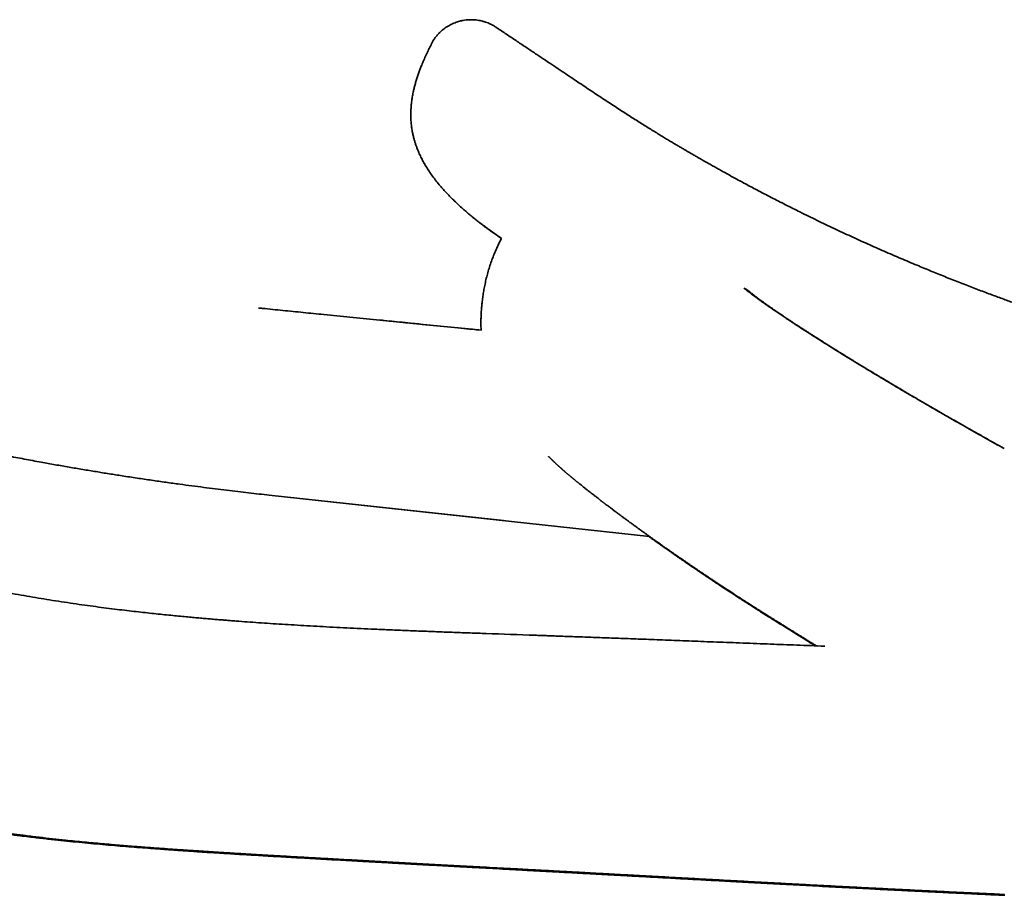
# Model space of a CAD drawing. Header units: millimetres. Extents: x 8 to 665, y 12 to 499.
# Tile 4 of 61: x 60 to 88, y 469 to 495. Entities that reach past the tile are written whole.
import ezdxf

# ---------------------------------------------------------------- set-up
doc = ezdxf.new("R2010")
doc.units = ezdxf.units.MM

msp = doc.modelspace()

# ---------------------------------------------------------------- linework, layer by layer
at = {"color": 7, "linetype": 'Continuous', "lineweight": 35}
for p, q in [((73.725, 494.608), (73.729, 494.605)), ((71.264, 492.328), (71.264, 492.334)), ((81.115, 486.908), (81.104, 486.916)), ((88.439, 482.4), (88.445, 482.398)), ((67.152, 481.05), (73.942, 480.313)), ((78.165, 479.855), (67.152, 481.05))]:
    msp.add_line(p, q, dxfattribs=at)
for points, knots in [([(71.985, 494.338), (71.988, 494.341), (72.007, 494.367), (72.048, 494.413), (72.105, 494.47), (72.163, 494.522), (72.22, 494.568), (72.283, 494.612), (72.346, 494.651), (72.409, 494.685), (72.47, 494.715), (72.535, 494.742), (72.603, 494.766), (72.68, 494.788), (72.765, 494.807), (72.856, 494.821), (72.944, 494.828), (73.029, 494.828), (73.11, 494.824), (73.187, 494.815), (73.26, 494.803), (73.336, 494.785), (73.413, 494.762), (73.489, 494.734), (73.558, 494.704), (73.62, 494.672), (73.675, 494.641), (73.709, 494.619), (73.725, 494.608)], [0, 0, 0, 0, 0.006651, 0.049467, 0.095255, 0.131574, 0.169591, 0.209297, 0.250671, 0.284948, 0.320241, 0.356516, 0.393729, 0.43183, 0.480965, 0.528462, 0.57422, 0.618162, 0.660236, 0.700407, 0.73866, 0.774995, 0.82048, 0.862642, 0.901567, 0.937359, 0.970131, 1, 1, 1, 1]), ([(93.593, 485.081), (93.559, 485.091), (93.457, 485.119), (93.29, 485.165), (93.095, 485.22), (92.902, 485.275), (92.714, 485.329), (92.53, 485.383), (92.355, 485.434), (92.19, 485.484), (92.034, 485.53), (91.89, 485.574), (91.757, 485.614), (91.636, 485.652), (91.522, 485.687), (91.417, 485.719), (91.32, 485.75), (91.232, 485.777), (91.151, 485.803), (91.076, 485.827), (91.004, 485.849), (90.913, 485.878), (90.804, 485.913), (90.706, 485.945), (90.64, 485.967), (90.603, 485.979), (90.568, 485.99), (90.535, 486.001), (90.508, 486.01), (90.486, 486.017), (90.468, 486.023), (90.45, 486.029), (90.431, 486.035), (90.404, 486.044), (90.365, 486.057), (90.313, 486.074), (90.253, 486.094), (90.184, 486.117), (90.107, 486.143), (90.02, 486.172), (89.925, 486.204), (89.822, 486.239), (89.71, 486.277), (89.59, 486.318), (89.464, 486.361), (89.334, 486.407), (89.199, 486.454), (89.057, 486.504), (88.908, 486.557), (88.752, 486.613), (88.591, 486.671), (88.427, 486.73), (88.26, 486.792), (88.087, 486.856), (87.907, 486.923), (87.721, 486.994), (87.528, 487.067), (87.331, 487.143), (87.13, 487.222), (86.927, 487.301), (86.658, 487.408), (86.321, 487.545), (85.895, 487.721), (85.443, 487.911), (84.966, 488.118), (84.485, 488.331), (84, 488.551), (83.512, 488.779), (83.02, 489.013), (82.553, 489.242), (82.111, 489.464), (81.694, 489.677), (81.361, 489.851), (81.111, 489.984), (80.946, 490.072), (80.783, 490.16), (80.626, 490.245), (80.477, 490.327), (80.343, 490.401), (80.224, 490.467), (80.118, 490.526), (80.018, 490.582), (79.938, 490.628), (79.875, 490.663), (79.831, 490.688), (79.79, 490.711), (79.755, 490.731), (79.726, 490.748), (79.704, 490.761), (79.687, 490.77), (79.676, 490.777), (79.668, 490.781), (79.661, 490.785), (79.653, 490.79), (79.639, 490.798), (79.617, 490.811), (79.586, 490.829), (79.547, 490.851), (79.502, 490.877), (79.449, 490.907), (79.39, 490.942), (79.323, 490.981), (79.249, 491.024), (79.169, 491.071), (79.082, 491.122), (78.989, 491.177), (78.888, 491.237), (78.779, 491.302), (78.663, 491.372), (78.54, 491.447), (78.409, 491.526), (78.273, 491.61), (78.13, 491.698), (77.982, 491.79), (77.826, 491.888), (77.667, 491.988), (77.505, 492.092), (77.339, 492.199), (77.167, 492.31), (76.989, 492.427), (76.806, 492.548), (76.62, 492.672), (76.431, 492.797), (76.241, 492.924), (76.045, 493.055), (75.843, 493.19), (75.628, 493.335), (75.397, 493.489), (75.151, 493.653), (74.898, 493.823), (74.638, 493.997), (74.37, 494.176), (74.095, 494.36), (73.88, 494.504), (73.757, 494.586), (73.729, 494.605)], [0, 0, 0, 0, 0.004742, 0.01429, 0.023465, 0.032267, 0.041353, 0.050006, 0.058224, 0.066008, 0.073359, 0.080276, 0.0864, 0.09214, 0.097493, 0.102462, 0.107045, 0.111243, 0.115056, 0.118531, 0.121902, 0.125198, 0.13146, 0.137437, 0.139189, 0.140914, 0.142614, 0.144236, 0.145524, 0.146491, 0.147389, 0.148148, 0.14902, 0.150013, 0.152091, 0.154559, 0.157415, 0.160661, 0.164374, 0.168493, 0.173017, 0.177947, 0.183282, 0.189023, 0.19517, 0.201259, 0.207701, 0.214494, 0.22164, 0.229139, 0.23699, 0.244716, 0.252756, 0.26111, 0.269778, 0.278762, 0.28806, 0.297672, 0.30744, 0.317262, 0.327137, 0.346691, 0.366454, 0.389634, 0.413096, 0.436841, 0.460869, 0.485183, 0.509783, 0.534675, 0.555602, 0.576742, 0.598098, 0.606547, 0.615031, 0.62348, 0.631561, 0.639226, 0.646477, 0.652245, 0.65772, 0.662901, 0.667787, 0.670228, 0.672588, 0.674727, 0.676547, 0.678048, 0.679228, 0.680089, 0.680649, 0.680994, 0.681269, 0.681697, 0.682282, 0.683518, 0.685141, 0.687151, 0.689513, 0.692251, 0.695367, 0.698861, 0.702733, 0.706905, 0.711442, 0.716346, 0.721616, 0.727361, 0.733487, 0.739996, 0.746889, 0.754167, 0.761691, 0.769588, 0.777859, 0.786506, 0.795073, 0.803981, 0.813232, 0.822827, 0.832768, 0.843055, 0.853074, 0.863404, 0.874047, 0.885003, 0.896274, 0.909227, 0.922577, 0.936325, 0.950474, 0.965025, 0.97998, 0.995342, 1, 1, 1, 1]), ([(71.265, 492.343), (71.268, 492.376), (71.276, 492.455), (71.295, 492.583), (71.32, 492.715), (71.348, 492.839), (71.377, 492.953), (71.41, 493.068), (71.447, 493.184), (71.486, 493.297), (71.527, 493.405), (71.574, 493.524), (71.63, 493.659), (71.698, 493.809), (71.768, 493.956), (71.816, 494.053), (71.839, 494.1)], [0, 0, 0, 0, 0.0525901, 0.1294148, 0.2078483, 0.2702356, 0.3336406, 0.3980942, 0.4636144, 0.5302051, 0.589693, 0.6505857, 0.7365649, 0.8250651, 0.9159468, 1, 1, 1, 1]), ([(71.847, 494.115), (71.846, 494.112), (71.843, 494.107), (71.841, 494.102), (71.839, 494.1)], [0, 0, 0, 0, 0.458086, 1, 1, 1, 1]), ([(71.985, 494.338), (71.983, 494.335), (71.961, 494.309), (71.926, 494.259), (71.881, 494.188), (71.855, 494.139), (71.842, 494.115)], [0, 0, 0, 0, 0.047547, 0.373089, 0.690691, 1, 1, 1, 1]), ([(73.88, 488.491), (73.874, 488.496), (73.855, 488.509), (73.82, 488.532), (73.773, 488.565), (73.718, 488.602), (73.662, 488.642), (73.604, 488.683), (73.546, 488.724), (73.484, 488.769), (73.418, 488.818), (73.352, 488.867), (73.288, 488.915), (73.222, 488.966), (73.154, 489.019), (73.086, 489.074), (73.026, 489.122), (72.974, 489.165), (72.936, 489.198), (72.909, 489.221), (72.891, 489.235), (72.874, 489.25), (72.854, 489.267), (72.832, 489.287), (72.807, 489.308), (72.783, 489.33), (72.724, 489.381), (72.634, 489.463), (72.515, 489.575), (72.404, 489.686), (72.299, 489.795), (72.201, 489.902), (72.098, 490.02), (71.991, 490.15), (71.883, 490.293), (71.783, 490.435), (71.693, 490.577), (71.614, 490.714), (71.545, 490.847), (71.485, 490.977), (71.443, 491.079), (71.416, 491.152), (71.401, 491.195), (71.386, 491.239), (71.373, 491.282), (71.36, 491.326), (71.347, 491.369), (71.329, 491.437), (71.308, 491.531), (71.285, 491.652), (71.268, 491.776), (71.257, 491.903), (71.252, 492.034), (71.252, 492.14), (71.256, 492.203), (71.257, 492.221)], [0, 0, 0, 0, 0.0046177, 0.0146597, 0.0266161, 0.0404852, 0.0562647, 0.0700013, 0.0849138, 0.1010001, 0.1184117, 0.1361671, 0.1528877, 0.1685748, 0.1888029, 0.2070122, 0.2232071, 0.237392, 0.2495712, 0.254819, 0.2595845, 0.2638682, 0.269065, 0.2759569, 0.2827988, 0.2895908, 0.2963327, 0.3319468, 0.3661095, 0.3990504, 0.4307711, 0.461185, 0.4902294, 0.5291742, 0.566853, 0.6032251, 0.6382822, 0.6720443, 0.7027181, 0.7327248, 0.7620865, 0.7718385, 0.7815261, 0.7911516, 0.8007176, 0.8102265, 0.819681, 0.8290835, 0.854472, 0.8802475, 0.9064662, 0.9331812, 0.9604503, 0.9883275, 1, 1, 1, 1]), ([(71.264, 492.334), (71.263, 492.327), (71.262, 492.31), (71.26, 492.283), (71.259, 492.254), (71.258, 492.227), (71.257, 492.206), (71.256, 492.193), (71.255, 492.18), (71.254, 492.163), (71.254, 492.149), (71.253, 492.142), (71.253, 492.14)], [0, 0, 0, 0, 0.111485, 0.27702, 0.414736, 0.54055, 0.640511, 0.684994, 0.731596, 0.840129, 0.971454, 1, 1, 1, 1]), ([(71.265, 492.343), (71.265, 492.338), (71.263, 492.324), (71.262, 492.306), (71.261, 492.288), (71.261, 492.276), (71.26, 492.265), (71.26, 492.255), (71.259, 492.246), (71.258, 492.239), (71.258, 492.233), (71.257, 492.224), (71.257, 492.216), (71.256, 492.211), (71.256, 492.209)], [0, 0, 0, 0, 0.112736, 0.295741, 0.391587, 0.473037, 0.541165, 0.597811, 0.646146, 0.691141, 0.739885, 0.798933, 0.950205, 1, 1, 1, 1]), ([(36.373, 490.842), (36.502, 490.764), (36.764, 490.607), (37.162, 490.372), (37.569, 490.136), (37.986, 489.899), (38.409, 489.663), (38.839, 489.427), (39.275, 489.192), (39.721, 488.957), (40.179, 488.72), (40.65, 488.481), (41.134, 488.241), (41.627, 488.002), (42.13, 487.763), (42.644, 487.524), (43.167, 487.287), (43.678, 487.06), (44.175, 486.845), (44.657, 486.64), (45.148, 486.436), (45.647, 486.234), (46.153, 486.033), (46.667, 485.834), (47.189, 485.636), (47.698, 485.449), (48.192, 485.271), (48.672, 485.102), (49.157, 484.934), (49.629, 484.775), (50.087, 484.625), (50.512, 484.488), (50.849, 484.382), (51.064, 484.315), (51.151, 484.288), (51.182, 484.278), (51.191, 484.275), (51.2, 484.273), (51.208, 484.27), (51.217, 484.267), (51.226, 484.265), (51.263, 484.253), (51.331, 484.232), (51.434, 484.201), (51.546, 484.167), (51.667, 484.13), (51.797, 484.091), (51.936, 484.05), (52.08, 484.007), (52.228, 483.964), (52.38, 483.919), (52.54, 483.873), (52.708, 483.825), (52.883, 483.775), (53.066, 483.723), (53.257, 483.67), (53.456, 483.615), (53.662, 483.559), (53.877, 483.501), (54.099, 483.441), (54.325, 483.382), (54.554, 483.322), (54.785, 483.262), (55.024, 483.201), (55.27, 483.14), (55.528, 483.076), (55.799, 483.01), (56.083, 482.941), (56.375, 482.872), (56.675, 482.802), (56.984, 482.732), (57.239, 482.674), (57.436, 482.631), (57.564, 482.603), (57.682, 482.577), (57.794, 482.552), (57.905, 482.528), (58.152, 482.476), (58.533, 482.396), (59.047, 482.291), (59.554, 482.191), (60.053, 482.096), (60.517, 482.01), (60.95, 481.932), (61.351, 481.862), (61.745, 481.795), (62.132, 481.731), (62.513, 481.669), (62.908, 481.607), (63.318, 481.545), (63.74, 481.482), (64.152, 481.423), (64.541, 481.37), (64.907, 481.32), (65.251, 481.276), (65.587, 481.233), (65.915, 481.192), (66.236, 481.154), (66.548, 481.118), (66.853, 481.083), (67.053, 481.061), (67.152, 481.05)], [0, 0, 0, 0, 0.013935, 0.028131, 0.042589, 0.057309, 0.072292, 0.087262, 0.102486, 0.117965, 0.133697, 0.150013, 0.166596, 0.183444, 0.200559, 0.217942, 0.235593, 0.253513, 0.269413, 0.285521, 0.301835, 0.318357, 0.335088, 0.352027, 0.369175, 0.386533, 0.401982, 0.417594, 0.43337, 0.449309, 0.463471, 0.477761, 0.490441, 0.496052, 0.498527, 0.498805, 0.499083, 0.499361, 0.499639, 0.499918, 0.500196, 0.500474, 0.503483, 0.506784, 0.510376, 0.514258, 0.518433, 0.522898, 0.527655, 0.532272, 0.537134, 0.542241, 0.547594, 0.553192, 0.559035, 0.565123, 0.571458, 0.578038, 0.584864, 0.591936, 0.599253, 0.606379, 0.613723, 0.621286, 0.629069, 0.63707, 0.645797, 0.65477, 0.663991, 0.673458, 0.683174, 0.693136, 0.697598, 0.701722, 0.705246, 0.708757, 0.712254, 0.715738, 0.731984, 0.748168, 0.764048, 0.779625, 0.794897, 0.807617, 0.820117, 0.832398, 0.844458, 0.856299, 0.867919, 0.881332, 0.894438, 0.907236, 0.919728, 0.930622, 0.94127, 0.951673, 0.96183, 0.971741, 0.981407, 0.990827, 1, 1, 1, 1]), ([(71.572, 490.795), (71.573, 490.794), (71.577, 490.787), (71.585, 490.772), (71.595, 490.752), (71.602, 490.739), (71.605, 490.733)], [0, 0, 0, 0, 0.060933, 0.387323, 0.721062, 1, 1, 1, 1]), ([(71.622, 490.703), (71.626, 490.696), (71.638, 490.673), (71.655, 490.644), (71.667, 490.623), (71.671, 490.616)], [0, 0, 0, 0, 0.238663, 0.765634, 1, 1, 1, 1]), ([(73.343, 488.874), (73.353, 488.866), (73.374, 488.85), (73.405, 488.828), (73.432, 488.807), (73.455, 488.79), (73.476, 488.775), (73.497, 488.76), (73.519, 488.743), (73.539, 488.729), (73.552, 488.72), (73.557, 488.716)], [0, 0, 0, 0, 0.147327, 0.298781, 0.427798, 0.534365, 0.621933, 0.723028, 0.820923, 0.932638, 1, 1, 1, 1]), ([(73.525, 488.739), (73.525, 488.739), (73.536, 488.731), (73.558, 488.716), (73.589, 488.693), (73.62, 488.671), (73.652, 488.649), (73.686, 488.625), (73.72, 488.601), (73.751, 488.579), (73.778, 488.561), (73.805, 488.542), (73.835, 488.522), (73.861, 488.504), (73.877, 488.494), (73.88, 488.491)], [0, 0, 0, 0, 0.003028, 0.092383, 0.185333, 0.271826, 0.351858, 0.459783, 0.555458, 0.642997, 0.722499, 0.782745, 0.866368, 0.97339, 1, 1, 1, 1]), ([(73.65, 488.65), (73.654, 488.647), (73.668, 488.637), (73.689, 488.623), (73.711, 488.607), (73.726, 488.597), (73.739, 488.588), (73.753, 488.578), (73.773, 488.564), (73.8, 488.546), (73.834, 488.523), (73.861, 488.504), (73.877, 488.493), (73.88, 488.491)], [0, 0, 0, 0, 0.052718, 0.182637, 0.272708, 0.340737, 0.382374, 0.442513, 0.521961, 0.642796, 0.791463, 0.96798, 1, 1, 1, 1]), ([(73.88, 488.491), (73.862, 488.455), (73.816, 488.362), (73.745, 488.211), (73.67, 488.04), (73.603, 487.87), (73.545, 487.703), (73.495, 487.538), (73.45, 487.374), (73.412, 487.211), (73.379, 487.049), (73.352, 486.892), (73.33, 486.74), (73.313, 486.593), (73.3, 486.447), (73.291, 486.302), (73.286, 486.16), (73.285, 486.025), (73.286, 485.915), (73.289, 485.852), (73.29, 485.831)], [0, 0, 0, 0, 0.043855, 0.113557, 0.181407, 0.247458, 0.311759, 0.374308, 0.435093, 0.49686, 0.556644, 0.614424, 0.670187, 0.723923, 0.775626, 0.829703, 0.881349, 0.930563, 0.977347, 1, 1, 1, 1]), ([(88.439, 482.4), (88.35, 482.45), (88.173, 482.55), (87.906, 482.7), (87.64, 482.85), (87.375, 483), (87.111, 483.151), (86.852, 483.298), (86.601, 483.443), (86.355, 483.584), (86.112, 483.725), (85.871, 483.866), (85.636, 484.003), (85.408, 484.138), (85.188, 484.268), (84.971, 484.398), (84.757, 484.526), (84.547, 484.652), (84.342, 484.777), (84.141, 484.899), (83.944, 485.02), (83.753, 485.138), (83.567, 485.253), (83.386, 485.366), (83.211, 485.476), (83.042, 485.583), (82.88, 485.686), (82.723, 485.787), (82.573, 485.884), (82.429, 485.977), (82.292, 486.067), (82.162, 486.153), (82.038, 486.236), (81.921, 486.314), (81.81, 486.389), (81.707, 486.46), (81.606, 486.529), (81.509, 486.597), (81.416, 486.663), (81.332, 486.724), (81.255, 486.78), (81.185, 486.831), (81.124, 486.878), (81.07, 486.919), (81.022, 486.957), (80.978, 486.991), (80.939, 487.023), (80.915, 487.042), (80.904, 487.052)], [0, 0, 0, 0, 0.023274, 0.046512, 0.069737, 0.092968, 0.116204, 0.139437, 0.161339, 0.18324, 0.20515, 0.227076, 0.249012, 0.26979, 0.29057, 0.311351, 0.332133, 0.352918, 0.37371, 0.39451, 0.415318, 0.436133, 0.456954, 0.477781, 0.49861, 0.519443, 0.540278, 0.561117, 0.581963, 0.602818, 0.623681, 0.644552, 0.66543, 0.686311, 0.707194, 0.72808, 0.748973, 0.772382, 0.7958, 0.819224, 0.842648, 0.86607, 0.889497, 0.911592, 0.933694, 0.9558, 0.977905, 1, 1, 1, 1]), ([(80.904, 487.052), (80.956, 487.021), (81.03, 486.978), (81.094, 486.922), (81.113, 486.905)], [0, 0, 0, 0, 0.71366, 1, 1, 1, 1]), ([(88.446, 482.4), (88.368, 482.444), (88.213, 482.531), (87.986, 482.659), (87.765, 482.783), (87.551, 482.904), (87.345, 483.021), (87.145, 483.135), (86.947, 483.248), (86.749, 483.361), (86.555, 483.473), (86.368, 483.58), (86.191, 483.683), (86.026, 483.779), (85.875, 483.867), (85.736, 483.948), (85.604, 484.026), (85.479, 484.1), (85.36, 484.17), (85.249, 484.236), (85.132, 484.306), (85.009, 484.379), (84.882, 484.454), (84.764, 484.525), (84.679, 484.577), (84.622, 484.611), (84.594, 484.628), (84.569, 484.643), (84.548, 484.656), (84.532, 484.665), (84.52, 484.673), (84.51, 484.679), (84.499, 484.685), (84.485, 484.694), (84.465, 484.706), (84.44, 484.721), (84.409, 484.74), (84.372, 484.763), (84.33, 484.788), (84.283, 484.816), (84.206, 484.863), (84.101, 484.928), (83.967, 485.01), (83.834, 485.092), (83.699, 485.175), (83.565, 485.259), (83.43, 485.344), (83.296, 485.427), (83.166, 485.509), (83.042, 485.588), (82.923, 485.664), (82.821, 485.729), (82.734, 485.786), (82.659, 485.834), (82.588, 485.88), (82.519, 485.925), (82.453, 485.968), (82.392, 486.008), (82.339, 486.043), (82.293, 486.073), (82.255, 486.098), (82.22, 486.121), (82.188, 486.143), (82.159, 486.162), (82.133, 486.179), (82.112, 486.194), (82.092, 486.207), (82.073, 486.22), (82.05, 486.235), (82.024, 486.253), (81.995, 486.272), (81.964, 486.293), (81.933, 486.315), (81.902, 486.335), (81.873, 486.355), (81.846, 486.373), (81.817, 486.393), (81.787, 486.414), (81.756, 486.435), (81.728, 486.455), (81.702, 486.473), (81.676, 486.491), (81.649, 486.51), (81.621, 486.53), (81.594, 486.549), (81.569, 486.567), (81.546, 486.583), (81.524, 486.599), (81.501, 486.615), (81.478, 486.631), (81.459, 486.645), (81.444, 486.656), (81.434, 486.663), (81.425, 486.67), (81.416, 486.677), (81.408, 486.682), (81.401, 486.688), (81.392, 486.694), (81.382, 486.701), (81.371, 486.71), (81.36, 486.718), (81.348, 486.727), (81.333, 486.738), (81.312, 486.754), (81.287, 486.773), (81.264, 486.791), (81.242, 486.808), (81.225, 486.821), (81.211, 486.832), (81.202, 486.839), (81.197, 486.843), (81.194, 486.846), (81.191, 486.848), (81.188, 486.85), (81.185, 486.853), (81.18, 486.857), (81.175, 486.861), (81.169, 486.866), (81.162, 486.871), (81.155, 486.877), (81.147, 486.884), (81.138, 486.891), (81.133, 486.895), (81.13, 486.898)], [0, 0, 0, 0, 0.020742, 0.040854, 0.06036, 0.079282, 0.097628, 0.115399, 0.132593, 0.150842, 0.168398, 0.185267, 0.201452, 0.21696, 0.230469, 0.243416, 0.2558, 0.267619, 0.278874, 0.289564, 0.2997, 0.312937, 0.325421, 0.337154, 0.348138, 0.351266, 0.354264, 0.356832, 0.358932, 0.360565, 0.36173, 0.362586, 0.363648, 0.365103, 0.366952, 0.369666, 0.372938, 0.376769, 0.381157, 0.386104, 0.391326, 0.405516, 0.42, 0.434778, 0.449849, 0.46553, 0.481515, 0.497806, 0.514097, 0.530101, 0.545818, 0.561249, 0.572073, 0.582753, 0.593288, 0.603679, 0.613923, 0.623742, 0.63294, 0.63973, 0.646136, 0.652158, 0.657796, 0.66298, 0.667575, 0.671627, 0.67467, 0.678356, 0.682686, 0.687659, 0.693276, 0.699536, 0.705972, 0.71231, 0.718378, 0.724174, 0.7297, 0.737421, 0.744543, 0.751065, 0.757216, 0.763639, 0.770375, 0.778034, 0.785773, 0.792807, 0.799098, 0.805485, 0.812514, 0.819945, 0.827644, 0.831551, 0.835212, 0.838602, 0.841721, 0.84457, 0.847223, 0.850258, 0.854177, 0.858705, 0.863703, 0.868449, 0.872842, 0.884311, 0.896862, 0.908914, 0.920722, 0.933121, 0.940514, 0.947513, 0.949589, 0.951606, 0.953563, 0.955477, 0.95773, 0.960833, 0.964557, 0.968903, 0.973872, 0.979465, 0.985683, 0.992528, 1, 1, 1, 1]), ([(73.29, 485.831), (73.066, 485.853), (72.573, 485.902), (71.819, 485.977), (71.031, 486.055), (70.258, 486.133), (69.493, 486.21), (68.787, 486.279), (68.139, 486.343), (67.547, 486.402), (67.116, 486.446), (66.883, 486.472), (66.844, 486.476)], [0, 0, 0, 0, 0.104419, 0.229469, 0.350873, 0.470869, 0.589451, 0.706614, 0.799317, 0.891103, 0.98197, 1, 1, 1, 1]), ([(71.102, 486.048), (71.095, 486.049), (70.887, 486.07), (70.643, 486.094), (70.407, 486.118), (70.37, 486.122)], [0, 0, 0, 0, 0.031851, 0.850829, 1, 1, 1, 1]), ([(73.29, 485.831), (73.204, 485.84), (72.844, 485.876), (72.207, 485.939), (71.564, 486.002), (71.195, 486.039), (71.102, 486.048)], [0, 0, 0, 0, 0.117906, 0.493591, 0.873339, 1, 1, 1, 1]), ([(83.25, 476.673), (83.213, 476.675), (83.041, 476.681), (82.738, 476.693), (82.344, 476.708), (81.959, 476.723), (81.57, 476.738), (81.178, 476.753), (80.783, 476.768), (80.399, 476.783), (80.025, 476.797), (79.661, 476.811), (79.308, 476.825), (78.965, 476.838), (78.632, 476.851), (78.309, 476.863), (77.998, 476.875), (77.699, 476.886), (77.412, 476.897), (77.135, 476.907), (76.866, 476.917), (76.606, 476.927), (76.355, 476.936), (76.114, 476.945), (75.883, 476.953), (75.678, 476.96), (75.496, 476.967), (75.334, 476.973), (75.175, 476.979), (75.016, 476.984), (74.436, 477.005), (73.755, 477.029), (72.974, 477.057), (72.513, 477.073), (72.051, 477.091), (71.59, 477.108), (71.129, 477.127), (70.669, 477.146), (70.227, 477.165), (69.805, 477.185), (69.403, 477.204), (69.01, 477.224), (68.625, 477.244), (68.247, 477.266), (67.881, 477.287), (67.527, 477.309), (67.183, 477.331), (66.847, 477.354), (66.518, 477.378), (66.255, 477.397), (66.055, 477.413), (65.912, 477.424), (65.765, 477.436), (65.61, 477.448), (65.45, 477.462), (65.283, 477.476), (65.11, 477.491), (64.931, 477.508), (64.735, 477.526), (64.524, 477.546), (64.295, 477.568), (64.057, 477.592), (63.811, 477.618), (63.556, 477.645), (63.293, 477.675), (63.021, 477.706), (62.736, 477.741), (62.437, 477.778), (62.125, 477.819), (61.803, 477.863), (61.473, 477.91), (61.133, 477.961), (60.796, 478.013), (60.462, 478.068), (60.13, 478.125), (59.792, 478.185), (59.447, 478.249), (59.095, 478.318), (58.743, 478.39), (58.391, 478.465), (58.041, 478.543), (57.684, 478.627), (57.323, 478.716), (56.956, 478.81), (56.583, 478.911), (56.207, 479.019), (55.826, 479.133), (55.443, 479.254), (55.059, 479.383), (54.673, 479.518), (54.286, 479.661), (53.895, 479.812), (53.521, 479.963), (53.164, 480.114), (52.824, 480.263), (52.482, 480.419), (52.138, 480.581), (51.791, 480.751), (51.447, 480.925), (51.104, 481.104), (50.763, 481.286), (50.417, 481.475), (50.064, 481.671), (49.706, 481.873), (49.34, 482.081), (48.966, 482.293), (48.587, 482.509), (48.202, 482.728), (47.772, 482.971), (47.296, 483.239), (46.775, 483.533), (46.425, 483.73), (46.249, 483.829)], [0, 0, 0, 0, 0.002925, 0.013439, 0.023729, 0.033795, 0.043637, 0.054207, 0.064507, 0.07454, 0.084304, 0.093801, 0.103031, 0.111995, 0.120693, 0.129124, 0.137288, 0.145044, 0.152541, 0.159778, 0.166754, 0.173589, 0.180153, 0.186447, 0.192469, 0.19822, 0.202549, 0.206726, 0.210878, 0.215031, 0.219185, 0.256291, 0.268342, 0.280393, 0.292443, 0.304491, 0.316536, 0.328576, 0.340494, 0.351196, 0.361685, 0.371962, 0.382032, 0.391894, 0.40155, 0.410736, 0.419727, 0.428524, 0.437127, 0.445536, 0.449175, 0.452851, 0.456712, 0.460761, 0.464997, 0.469341, 0.473865, 0.47857, 0.483454, 0.489222, 0.495222, 0.501453, 0.507914, 0.514606, 0.521526, 0.528676, 0.536053, 0.544026, 0.552248, 0.560718, 0.569435, 0.578399, 0.587609, 0.596176, 0.604945, 0.613915, 0.623085, 0.632457, 0.642028, 0.651234, 0.660615, 0.67017, 0.679897, 0.6898, 0.69988, 0.710119, 0.720494, 0.730997, 0.741643, 0.752256, 0.763037, 0.773986, 0.785105, 0.794675, 0.804369, 0.814185, 0.824125, 0.834217, 0.844497, 0.854393, 0.864496, 0.874812, 0.885347, 0.896107, 0.907103, 0.918343, 0.929783, 0.941368, 0.953059, 0.968527, 0.984174, 1, 1, 1, 1]), ([(75.244, 482.168), (75.244, 482.168), (75.244, 482.168), (75.244, 482.167), (75.245, 482.167), (75.247, 482.164), (75.252, 482.16), (75.26, 482.153), (75.267, 482.146), (75.273, 482.14), (75.28, 482.133), (75.288, 482.125), (75.298, 482.116), (75.309, 482.105), (75.321, 482.093), (75.333, 482.082), (75.345, 482.071), (75.355, 482.061), (75.365, 482.052), (75.373, 482.044), (75.38, 482.037), (75.388, 482.03), (75.396, 482.022), (75.406, 482.012), (75.417, 482.002), (75.43, 481.99), (75.445, 481.976), (75.459, 481.962), (75.473, 481.949), (75.488, 481.935), (75.503, 481.922), (75.517, 481.908), (75.532, 481.894), (75.548, 481.881), (75.563, 481.867), (75.576, 481.855), (75.589, 481.843), (75.6, 481.833), (75.611, 481.824), (75.622, 481.814), (75.634, 481.803), (75.647, 481.792), (75.661, 481.779), (75.675, 481.767), (75.688, 481.756), (75.7, 481.746), (75.71, 481.736), (75.72, 481.728), (75.728, 481.721), (75.735, 481.715), (75.743, 481.708), (75.752, 481.7), (75.767, 481.688), (75.784, 481.673), (75.803, 481.657), (75.821, 481.642), (75.838, 481.627), (75.856, 481.613), (75.871, 481.6), (75.885, 481.588), (75.897, 481.578), (75.909, 481.568), (75.923, 481.557), (75.937, 481.545), (75.951, 481.534), (75.964, 481.523), (75.976, 481.513), (75.987, 481.504), (75.998, 481.495), (76.012, 481.483), (76.029, 481.47), (76.048, 481.455), (76.066, 481.439), (76.084, 481.425), (76.107, 481.407), (76.137, 481.382), (76.174, 481.352), (76.211, 481.323), (76.245, 481.296), (76.275, 481.272), (76.304, 481.249), (76.333, 481.226), (76.364, 481.201), (76.402, 481.171), (76.45, 481.134), (76.505, 481.09), (76.564, 481.045), (76.612, 481.007), (76.649, 480.979), (76.674, 480.959), (76.7, 480.939), (76.726, 480.919), (76.752, 480.899), (76.777, 480.88), (76.8, 480.862), (76.819, 480.848), (76.834, 480.836), (76.848, 480.826), (76.862, 480.815), (76.878, 480.802), (76.897, 480.788), (76.917, 480.773), (76.944, 480.752), (76.976, 480.728), (77.015, 480.699), (77.05, 480.673), (77.08, 480.65), (77.106, 480.63), (77.134, 480.609), (77.162, 480.588), (77.186, 480.57), (77.206, 480.555), (77.219, 480.545), (77.231, 480.537), (77.24, 480.53), (77.247, 480.525), (77.255, 480.518), (77.268, 480.509), (77.286, 480.496), (77.308, 480.479), (77.336, 480.459), (77.367, 480.435), (77.402, 480.41), (77.437, 480.383), (77.476, 480.355), (77.516, 480.325), (77.56, 480.293), (77.603, 480.261), (77.645, 480.23), (77.685, 480.201), (77.722, 480.174), (77.754, 480.151), (77.782, 480.13), (77.811, 480.11), (77.842, 480.087), (77.877, 480.062), (77.915, 480.035), (77.955, 480.005), (78.004, 479.97), (78.062, 479.929), (78.129, 479.88), (78.199, 479.83), (78.269, 479.78), (78.326, 479.74), (78.369, 479.709), (78.4, 479.688), (78.43, 479.666), (78.459, 479.646), (78.486, 479.627), (78.51, 479.61), (78.53, 479.596), (78.547, 479.584), (78.561, 479.574), (78.578, 479.562), (78.6, 479.546), (78.628, 479.527), (78.662, 479.503), (78.701, 479.476), (78.746, 479.444), (78.806, 479.402), (78.881, 479.35), (78.967, 479.29), (79.05, 479.233), (79.131, 479.178), (79.208, 479.124), (79.281, 479.074), (79.35, 479.027), (79.415, 478.983), (79.48, 478.939), (79.546, 478.894), (79.621, 478.843), (79.706, 478.786), (79.802, 478.721), (79.903, 478.654), (80.009, 478.583), (80.119, 478.51), (80.231, 478.436), (80.345, 478.36), (80.461, 478.284), (80.578, 478.208), (80.69, 478.135), (80.78, 478.077), (80.845, 478.035), (80.884, 478.01), (80.918, 477.988), (80.943, 477.972), (80.962, 477.959), (80.976, 477.95), (80.991, 477.941), (81.012, 477.928), (81.04, 477.909), (81.077, 477.886), (81.121, 477.858), (81.169, 477.827), (81.225, 477.791), (81.291, 477.75), (81.366, 477.702), (81.44, 477.655), (81.51, 477.611), (81.578, 477.568), (81.648, 477.524), (81.721, 477.478), (81.794, 477.433), (81.864, 477.389), (81.928, 477.349), (81.987, 477.312), (82.04, 477.279), (82.088, 477.25), (82.129, 477.224), (82.166, 477.201), (82.196, 477.182), (82.221, 477.167), (82.238, 477.156), (82.251, 477.148), (82.262, 477.141), (82.276, 477.132), (82.296, 477.12), (82.323, 477.104), (82.358, 477.081), (82.404, 477.053), (82.458, 477.02), (82.52, 476.981), (82.59, 476.938), (82.668, 476.889), (82.754, 476.836), (82.849, 476.777), (82.932, 476.725), (82.984, 476.693), (83.001, 476.683)], [0, 0, 0, 0, 0.00056, 0.003453, 0.006323, 0.009161, 0.016786, 0.024006, 0.026837, 0.030007, 0.033568, 0.037521, 0.041866, 0.046516, 0.051532, 0.056344, 0.060641, 0.064479, 0.067786, 0.070563, 0.072825, 0.074717, 0.076982, 0.079619, 0.082494, 0.085597, 0.088327, 0.091037, 0.093847, 0.096675, 0.099608, 0.102395, 0.105386, 0.108419, 0.111481, 0.114333, 0.116787, 0.119076, 0.121042, 0.123168, 0.125605, 0.128413, 0.131522, 0.134378, 0.136865, 0.13945, 0.141596, 0.143555, 0.145335, 0.146611, 0.148133, 0.150132, 0.152608, 0.157295, 0.161052, 0.164573, 0.168686, 0.172361, 0.175759, 0.178673, 0.181118, 0.183624, 0.186429, 0.189575, 0.192722, 0.195518, 0.198042, 0.200196, 0.202573, 0.205585, 0.209231, 0.213396, 0.217457, 0.221146, 0.224463, 0.23206, 0.240128, 0.247808, 0.254241, 0.260127, 0.265481, 0.27094, 0.276791, 0.282937, 0.292625, 0.302692, 0.312938, 0.323385, 0.327573, 0.331812, 0.336102, 0.340443, 0.344835, 0.34905, 0.352753, 0.355939, 0.358153, 0.360095, 0.362303, 0.364893, 0.367864, 0.371131, 0.374398, 0.380323, 0.386162, 0.392113, 0.395875, 0.399781, 0.403832, 0.408027, 0.412162, 0.414469, 0.41643, 0.418045, 0.419313, 0.420235, 0.42107, 0.422997, 0.425559, 0.428758, 0.432593, 0.437062, 0.441986, 0.446863, 0.451665, 0.457594, 0.463404, 0.469096, 0.474668, 0.479991, 0.484786, 0.488849, 0.492207, 0.495683, 0.49965, 0.504025, 0.508775, 0.513739, 0.518916, 0.526681, 0.53488, 0.543333, 0.551517, 0.559399, 0.562974, 0.566483, 0.569928, 0.573298, 0.576338, 0.57892, 0.581376, 0.583197, 0.584552, 0.586224, 0.588757, 0.591879, 0.595591, 0.599891, 0.604781, 0.61026, 0.619741, 0.62888, 0.637646, 0.646041, 0.654064, 0.661716, 0.668589, 0.675132, 0.681498, 0.688079, 0.694896, 0.703933, 0.713354, 0.723158, 0.733346, 0.743917, 0.754669, 0.765102, 0.776318, 0.787109, 0.797475, 0.807417, 0.811569, 0.815178, 0.818204, 0.820646, 0.822155, 0.823306, 0.824518, 0.826135, 0.828832, 0.832208, 0.836211, 0.84051, 0.845047, 0.851344, 0.858047, 0.865156, 0.870871, 0.876824, 0.883015, 0.889445, 0.895997, 0.902121, 0.907747, 0.912847, 0.917455, 0.921569, 0.92519, 0.928318, 0.930953, 0.933086, 0.934692, 0.935597, 0.936392, 0.937607, 0.939263, 0.941361, 0.944604, 0.948537, 0.95316, 0.958474, 0.964502, 0.971226, 0.978648, 0.986766, 0.995578, 1, 1, 1, 1]), ([(78.145, 479.857), (78.151, 479.853), (78.179, 479.833), (78.227, 479.798), (78.291, 479.752), (78.357, 479.706), (78.417, 479.663), (78.469, 479.626), (78.514, 479.594), (78.557, 479.564), (78.596, 479.536), (78.63, 479.512), (78.658, 479.493), (78.681, 479.477), (78.696, 479.466), (78.707, 479.458), (78.717, 479.451), (78.731, 479.441), (78.749, 479.429), (78.771, 479.413), (78.796, 479.396), (78.84, 479.365), (78.902, 479.322), (78.98, 479.268), (79.054, 479.217), (79.124, 479.168), (79.19, 479.123), (79.251, 479.081), (79.309, 479.042), (79.4, 478.98), (79.527, 478.893), (79.704, 478.773), (79.892, 478.647), (80.093, 478.513), (80.309, 478.37), (80.54, 478.218), (80.736, 478.091), (80.886, 477.994), (80.989, 477.928), (81.097, 477.859), (81.218, 477.781), (81.353, 477.695), (81.504, 477.6), (81.662, 477.5), (81.829, 477.396), (82.003, 477.287), (82.185, 477.174), (82.376, 477.056), (82.574, 476.932), (82.775, 476.808), (82.909, 476.724), (82.975, 476.684)], [0, 0, 0, 0, 0.004594, 0.021591, 0.037051, 0.053475, 0.070863, 0.08156, 0.092591, 0.103434, 0.112939, 0.121065, 0.127813, 0.133182, 0.137174, 0.13874, 0.141141, 0.144468, 0.14872, 0.153899, 0.159934, 0.166073, 0.185144, 0.203141, 0.220064, 0.235914, 0.250693, 0.2644, 0.277036, 0.288695, 0.324629, 0.360336, 0.402554, 0.444461, 0.486062, 0.535474, 0.584449, 0.603766, 0.62396, 0.645102, 0.667193, 0.694728, 0.723605, 0.753822, 0.785376, 0.818277, 0.852535, 0.888166, 0.92518, 0.963565, 1, 1, 1, 1]), ([(42.833, 477.575), (42.922, 477.523), (43.099, 477.419), (43.361, 477.268), (43.616, 477.122), (43.866, 476.981), (44.109, 476.845), (44.346, 476.714), (44.577, 476.587), (44.805, 476.462), (45.03, 476.341), (45.251, 476.222), (45.465, 476.107), (45.673, 475.998), (45.873, 475.892), (46.066, 475.791), (46.252, 475.694), (46.431, 475.601), (46.603, 475.513), (46.767, 475.428), (46.925, 475.348), (47.072, 475.273), (47.211, 475.202), (47.34, 475.137), (47.463, 475.074), (47.581, 475.015), (47.695, 474.958), (47.805, 474.903), (47.91, 474.85), (48.009, 474.801), (48.1, 474.756), (48.184, 474.715), (48.261, 474.678), (48.33, 474.644), (48.392, 474.614), (48.446, 474.587), (48.493, 474.565), (48.532, 474.546), (48.565, 474.53), (48.592, 474.517), (48.617, 474.505), (48.642, 474.493), (48.672, 474.479), (48.705, 474.463), (48.747, 474.443), (48.797, 474.419), (48.854, 474.392), (48.918, 474.362), (48.992, 474.327), (49.078, 474.286), (49.177, 474.24), (49.284, 474.191), (49.4, 474.138), (49.522, 474.082), (49.653, 474.023), (49.79, 473.961), (49.935, 473.897), (50.151, 473.802), (50.436, 473.678), (50.787, 473.531), (51.143, 473.385), (51.504, 473.242), (51.869, 473.103), (52.23, 472.97), (52.586, 472.845), (52.97, 472.714), (53.389, 472.578), (53.846, 472.438), (54.31, 472.304), (54.782, 472.175), (55.26, 472.053), (55.745, 471.936), (56.198, 471.834), (56.616, 471.745), (56.993, 471.669), (57.365, 471.599), (57.729, 471.533), (58.043, 471.479), (58.306, 471.436), (58.488, 471.407), (58.633, 471.384), (58.739, 471.368), (58.835, 471.354), (58.919, 471.341), (58.992, 471.331), (59.056, 471.321), (59.112, 471.313), (59.161, 471.306), (59.2, 471.301), (59.23, 471.297), (59.252, 471.294), (59.271, 471.291), (59.292, 471.288), (59.321, 471.284), (59.357, 471.279), (59.399, 471.273), (59.449, 471.266), (59.51, 471.258), (59.583, 471.248), (59.67, 471.237), (59.766, 471.224), (59.871, 471.211), (59.981, 471.197), (60.187, 471.171), (60.484, 471.136), (60.869, 471.092), (61.215, 471.055), (61.521, 471.024), (61.79, 470.998), (62.054, 470.973), (62.314, 470.949), (62.567, 470.927), (62.811, 470.907), (63.045, 470.887), (63.272, 470.869), (63.492, 470.852), (63.705, 470.836), (63.912, 470.821), (64.11, 470.806), (64.3, 470.793), (64.483, 470.78), (64.657, 470.768), (64.808, 470.758), (64.937, 470.749), (65.047, 470.742), (65.155, 470.735), (65.266, 470.728), (65.383, 470.72), (65.509, 470.712), (65.648, 470.703), (65.8, 470.694), (65.967, 470.684), (66.143, 470.673), (66.329, 470.661), (66.525, 470.65), (66.731, 470.637), (66.946, 470.625), (67.171, 470.612), (67.406, 470.598), (67.649, 470.584), (67.9, 470.57), (68.159, 470.555), (68.428, 470.54), (68.709, 470.524), (69.004, 470.508), (69.312, 470.491), (69.631, 470.473), (69.959, 470.455), (70.298, 470.437), (70.647, 470.418), (70.995, 470.399), (71.343, 470.38), (71.689, 470.361), (72.044, 470.342), (72.407, 470.322), (72.778, 470.302), (73.159, 470.282), (73.547, 470.26), (73.944, 470.239), (74.35, 470.217), (74.764, 470.194), (75.187, 470.172), (75.61, 470.149), (76.032, 470.126), (76.454, 470.103), (76.884, 470.079), (77.321, 470.055), (77.775, 470.03), (78.246, 470.005), (78.734, 469.978), (79.232, 469.951), (79.737, 469.923), (80.252, 469.895), (80.765, 469.867), (81.276, 469.839), (81.785, 469.812), (82.302, 469.784), (82.826, 469.756), (83.359, 469.728), (83.899, 469.7), (84.447, 469.672), (85.003, 469.643), (85.567, 469.615), (86.135, 469.588), (86.707, 469.56), (87.282, 469.533), (87.864, 469.506), (88.255, 469.488), (88.451, 469.478)], [0, 0, 0, 0, 0.006607, 0.013045, 0.019315, 0.02542, 0.03136, 0.037136, 0.04275, 0.048201, 0.053739, 0.0591, 0.064284, 0.069291, 0.07412, 0.078771, 0.083244, 0.08754, 0.091658, 0.0956, 0.099365, 0.102958, 0.106193, 0.109282, 0.112227, 0.115027, 0.117681, 0.120372, 0.12289, 0.125235, 0.127405, 0.1294, 0.13122, 0.132862, 0.134327, 0.135613, 0.136721, 0.13765, 0.1384, 0.139026, 0.139563, 0.140168, 0.140844, 0.141636, 0.142556, 0.143788, 0.145153, 0.14665, 0.148279, 0.150412, 0.152736, 0.155251, 0.157956, 0.160852, 0.163881, 0.167096, 0.170496, 0.173981, 0.182201, 0.19032, 0.198339, 0.2068, 0.215124, 0.223305, 0.231346, 0.239244, 0.249279, 0.259463, 0.269766, 0.280175, 0.290688, 0.301302, 0.312014, 0.320367, 0.328562, 0.336602, 0.344489, 0.352225, 0.356916, 0.36155, 0.363956, 0.366296, 0.368431, 0.370157, 0.371711, 0.373096, 0.374311, 0.375356, 0.376232, 0.376847, 0.377286, 0.377608, 0.378072, 0.378693, 0.379456, 0.380371, 0.381437, 0.382654, 0.384299, 0.386158, 0.38823, 0.390514, 0.392922, 0.395316, 0.403753, 0.412013, 0.420098, 0.425939, 0.431686, 0.43734, 0.442902, 0.44835, 0.453529, 0.458536, 0.463372, 0.468037, 0.472622, 0.477031, 0.481265, 0.485324, 0.489209, 0.492921, 0.49646, 0.498878, 0.501208, 0.503455, 0.50579, 0.508299, 0.51098, 0.513834, 0.517174, 0.520722, 0.524479, 0.528444, 0.532618, 0.536999, 0.541588, 0.546385, 0.551389, 0.556601, 0.561922, 0.567443, 0.573165, 0.579088, 0.585441, 0.592009, 0.598793, 0.605793, 0.613008, 0.620439, 0.628085, 0.635283, 0.642662, 0.650222, 0.657963, 0.665885, 0.673988, 0.682272, 0.690738, 0.699385, 0.708214, 0.717225, 0.726417, 0.735251, 0.744246, 0.753403, 0.762721, 0.772201, 0.782434, 0.79285, 0.80345, 0.814234, 0.825202, 0.836355, 0.84704, 0.85789, 0.868906, 0.880087, 0.891435, 0.90295, 0.914632, 0.926482, 0.9385, 0.950679, 0.96279, 0.975047, 0.987451, 1, 1, 1, 1]), ([(42.844, 477.553), (42.935, 477.5), (43.116, 477.394), (43.385, 477.239), (43.647, 477.089), (43.903, 476.945), (44.152, 476.805), (44.395, 476.671), (44.632, 476.541), (44.866, 476.413), (45.096, 476.289), (45.324, 476.167), (45.544, 476.05), (45.756, 475.937), (45.962, 475.829), (46.166, 475.723), (46.367, 475.618), (46.567, 475.515), (46.757, 475.418), (46.939, 475.325), (47.112, 475.236), (47.276, 475.153), (47.429, 475.075), (47.569, 475.004), (47.699, 474.939), (47.821, 474.878), (47.936, 474.821), (48.045, 474.767), (48.145, 474.718), (48.237, 474.673), (48.322, 474.631), (48.399, 474.593), (48.47, 474.559), (48.533, 474.529), (48.59, 474.501), (48.637, 474.478), (48.677, 474.46), (48.709, 474.444), (48.735, 474.432), (48.762, 474.419), (48.794, 474.403), (48.838, 474.383), (48.887, 474.359), (48.94, 474.335), (48.995, 474.308), (49.061, 474.278), (49.138, 474.242), (49.227, 474.2), (49.325, 474.155), (49.43, 474.107), (49.542, 474.055), (49.662, 474.001), (49.789, 473.944), (49.925, 473.884), (50.069, 473.82), (50.218, 473.755), (50.37, 473.689), (50.525, 473.623), (50.725, 473.539), (50.972, 473.437), (51.266, 473.318), (51.568, 473.2), (51.88, 473.081), (52.202, 472.962), (52.534, 472.844), (52.874, 472.728), (53.222, 472.613), (53.577, 472.501), (53.94, 472.392), (54.265, 472.298), (54.552, 472.218), (54.799, 472.152), (55.049, 472.087), (55.298, 472.025), (55.543, 471.965), (55.797, 471.905), (56.057, 471.846), (56.322, 471.787), (56.579, 471.733), (56.828, 471.682), (57.07, 471.634), (57.304, 471.59), (57.529, 471.548), (57.745, 471.51), (57.952, 471.474), (58.149, 471.441), (58.311, 471.414), (58.44, 471.394), (58.539, 471.378), (58.634, 471.363), (58.726, 471.349), (58.813, 471.336), (58.891, 471.325), (58.958, 471.315), (59.016, 471.306), (59.061, 471.3), (59.095, 471.295), (59.12, 471.291), (59.142, 471.288), (59.167, 471.284), (59.198, 471.28), (59.236, 471.275), (59.282, 471.268), (59.336, 471.261), (59.398, 471.252), (59.468, 471.242), (59.547, 471.232), (59.633, 471.22), (59.728, 471.208), (59.841, 471.193), (59.971, 471.177), (60.115, 471.159), (60.339, 471.131), (60.643, 471.096), (61.015, 471.055), (61.375, 471.017), (61.721, 470.982), (62.067, 470.95), (62.412, 470.919), (62.75, 470.89), (63.079, 470.862), (63.397, 470.837), (63.704, 470.814), (63.981, 470.793), (64.227, 470.776), (64.444, 470.76), (64.656, 470.746), (64.861, 470.732), (65.062, 470.719), (65.257, 470.706), (65.451, 470.693), (65.665, 470.68), (65.9, 470.665), (66.16, 470.649), (66.426, 470.633), (66.7, 470.617), (66.981, 470.6), (67.269, 470.583), (67.563, 470.566), (67.866, 470.549), (68.175, 470.532), (68.489, 470.514), (68.809, 470.496), (69.134, 470.478), (69.464, 470.459), (69.851, 470.438), (70.29, 470.414), (70.777, 470.387), (71.253, 470.361), (71.718, 470.336), (72.173, 470.311), (72.609, 470.287), (73.028, 470.264), (73.428, 470.243), (73.819, 470.222), (74.201, 470.201), (74.514, 470.184), (74.762, 470.17), (74.946, 470.16), (75.129, 470.15), (75.315, 470.14), (75.508, 470.13), (75.712, 470.119), (75.919, 470.108), (76.129, 470.096), (76.341, 470.085), (76.562, 470.073), (76.791, 470.06), (77.028, 470.047), (77.274, 470.034), (77.528, 470.02), (77.791, 470.006), (78.061, 469.991), (78.341, 469.975), (78.628, 469.96), (78.918, 469.944), (79.21, 469.928), (79.504, 469.912), (79.805, 469.895), (80.114, 469.879), (80.437, 469.861), (80.775, 469.843), (81.127, 469.824), (81.487, 469.804), (81.856, 469.784), (82.233, 469.764), (82.611, 469.744), (82.99, 469.724), (83.369, 469.704), (83.756, 469.684), (84.15, 469.663), (84.551, 469.643), (84.96, 469.622), (85.377, 469.601), (85.802, 469.58), (86.233, 469.559), (86.669, 469.538), (87.11, 469.517), (87.555, 469.497), (88.006, 469.475), (88.31, 469.461), (88.463, 469.454)], [0, 0, 0, 0, 0.006775, 0.013376, 0.019806, 0.026065, 0.032156, 0.038079, 0.043835, 0.049425, 0.055104, 0.060601, 0.065918, 0.071051, 0.076002, 0.080771, 0.085765, 0.090543, 0.095104, 0.099449, 0.103584, 0.107517, 0.111253, 0.114505, 0.117589, 0.120504, 0.123249, 0.125822, 0.128222, 0.130392, 0.132397, 0.134236, 0.135907, 0.13741, 0.138745, 0.13991, 0.140791, 0.141543, 0.142164, 0.142655, 0.143439, 0.144492, 0.145709, 0.146924, 0.148218, 0.149659, 0.151547, 0.153641, 0.15594, 0.158444, 0.161044, 0.163833, 0.166813, 0.169984, 0.173348, 0.176827, 0.180375, 0.183969, 0.18761, 0.194235, 0.201006, 0.207921, 0.21498, 0.222331, 0.229834, 0.237491, 0.245296, 0.253239, 0.261308, 0.269487, 0.274888, 0.280334, 0.285823, 0.291338, 0.296732, 0.301978, 0.307969, 0.313755, 0.319337, 0.324717, 0.33, 0.335076, 0.339946, 0.344611, 0.349073, 0.353332, 0.35739, 0.35957, 0.361688, 0.363743, 0.365736, 0.367644, 0.369317, 0.370773, 0.372012, 0.373035, 0.373697, 0.374221, 0.374627, 0.375131, 0.3758, 0.376625, 0.377616, 0.378773, 0.380095, 0.381611, 0.383298, 0.385156, 0.387185, 0.389383, 0.392459, 0.395551, 0.398638, 0.406885, 0.415101, 0.422545, 0.429964, 0.437358, 0.444729, 0.452046, 0.459037, 0.465816, 0.472384, 0.478745, 0.483499, 0.488131, 0.492642, 0.497033, 0.501303, 0.505453, 0.509537, 0.513707, 0.519084, 0.524613, 0.530293, 0.536124, 0.542106, 0.54824, 0.554525, 0.560962, 0.567551, 0.574294, 0.581065, 0.587985, 0.595052, 0.602165, 0.612757, 0.623126, 0.633271, 0.643192, 0.652891, 0.662366, 0.671097, 0.679631, 0.687968, 0.696108, 0.704052, 0.70802, 0.711938, 0.715804, 0.719719, 0.723842, 0.728176, 0.732722, 0.737074, 0.741603, 0.74631, 0.751194, 0.756256, 0.761495, 0.766911, 0.772505, 0.778277, 0.784226, 0.790354, 0.796659, 0.802767, 0.809034, 0.815459, 0.822043, 0.828786, 0.83611, 0.843614, 0.851297, 0.859159, 0.867201, 0.875422, 0.883338, 0.891415, 0.899652, 0.90805, 0.916609, 0.92533, 0.934211, 0.943253, 0.95245, 0.961799, 0.97113, 0.980607, 0.990231, 1, 1, 1, 1])]:
    msp.add_open_spline(points, degree=3, knots=knots, dxfattribs=at)

doc.saveas('drawing.dxf')
